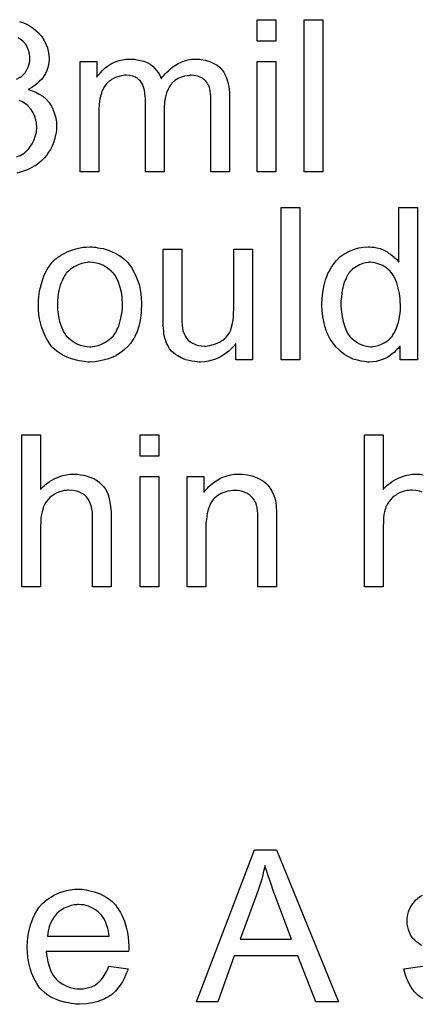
# Model space of a CAD drawing. Extents: x -2.2 to 8.3, y -2.9 to 5.2.
# Tile 104 of 205: x 4.753 to 4.964, y 0.632 to 1.15. Entities that reach past the tile are written whole.
import ezdxf

# ---------------------------------------------------------------- set-up
doc = ezdxf.new("R2010")
doc.units = 0
doc.layers.add('acc-ni-360-20-in-a_document', color=1, linetype='CONTINUOUS')

msp = doc.modelspace()

# ---------------------------------------------------------------- linework, layer by layer
at = {"layer": 'acc-ni-360-20-in-a_document', "color": 1}
for points in [[(4.75241, 1.14902), (4.754493, 1.148326), (4.756576, 1.1474), (4.756691, 1.1474), (4.756807, 1.147285), (4.757501, 1.146938), (4.758543, 1.146243), (4.7597, 1.145433), (4.761088, 1.144276), (4.762476, 1.143004), (4.763865, 1.1415), (4.765022, 1.139764), (4.765137, 1.139533), (4.765485, 1.138954), (4.765947, 1.137913), (4.766526, 1.13664), (4.767104, 1.135136), (4.767567, 1.133401), (4.767914, 1.131434), (4.76803, 1.129467), (4.76803, 1.129235), (4.76803, 1.128541), (4.767914, 1.127616), (4.767683, 1.126343), (4.767336, 1.124839), (4.766757, 1.123219), (4.766063, 1.121599), (4.765137, 1.119979), (4.765022, 1.119748), (4.764675, 1.119285), (4.76398, 1.118475), (4.763055, 1.11755), (4.761898, 1.116508), (4.76051, 1.115351), (4.75889, 1.11431), (4.756923, 1.113269), (4.757038, 1.113269), (4.75727, 1.113153), (4.757617, 1.113037), (4.75808, 1.112922), (4.759352, 1.112459), (4.760972, 1.111765), (4.762824, 1.110839), (4.764675, 1.109682), (4.76641, 1.108178), (4.76803, 1.106443), (4.768146, 1.106211), (4.768609, 1.105517), (4.769303, 1.10436), (4.769997, 1.102856), (4.770691, 1.101005), (4.771385, 1.098806), (4.771848, 1.096261), (4.771964, 1.093484), (4.771964, 1.093368), (4.771964, 1.093021), (4.771964, 1.092443), (4.771848, 1.091749), (4.771732, 1.090823), (4.771501, 1.089782), (4.77127, 1.088625), (4.771038, 1.087352), (4.770113, 1.084575), (4.769418, 1.083071), (4.768724, 1.081683), (4.767799, 1.080179), (4.766757, 1.078675), (4.7656, 1.07717), (4.764212, 1.075782), (4.764096, 1.075666), (4.763865, 1.075435), (4.763402, 1.075088), (4.762824, 1.074625), (4.762129, 1.074046), (4.761204, 1.073468), (4.760162, 1.072774), (4.75889, 1.072195), (4.757617, 1.071501), (4.756113, 1.070807), (4.754609, 1.070228), (4.752873, 1.06965), (4.751022, 1.069187)], [(4.887548, 1.138723), (4.877714, 1.138723), (4.877714, 1.149946), (4.887548, 1.149946), (4.887548, 1.138723)], [(4.912192, 1.069881), (4.902358, 1.069881), (4.902358, 1.149946), (4.912192, 1.149946), (4.912192, 1.069881)], [(4.750906, 1.118591), (4.752873, 1.119632), (4.752989, 1.119632), (4.753105, 1.119748), (4.753683, 1.120211), (4.754493, 1.121021), (4.755419, 1.122062), (4.756344, 1.123566), (4.757154, 1.125302), (4.757733, 1.127268), (4.757964, 1.128426), (4.757964, 1.129698), (4.757964, 1.129814), (4.757964, 1.12993), (4.757964, 1.130624), (4.757733, 1.131549), (4.757501, 1.132822), (4.757038, 1.13421), (4.75646, 1.135715), (4.755534, 1.137219), (4.754262, 1.138607), (4.754146, 1.138723), (4.753568, 1.139186), (4.752758, 1.139764), (4.751716, 1.140458)], [(4.84659, 1.12912), (4.8474, 1.12912), (4.84821, 1.129004), (4.850177, 1.128657), (4.85226, 1.128078), (4.854458, 1.127153), (4.856656, 1.125996), (4.858507, 1.124376), (4.858739, 1.124145), (4.859202, 1.12345), (4.860011, 1.122409), (4.860359, 1.121599), (4.860821, 1.120789), (4.861284, 1.119748), (4.861631, 1.118707), (4.862094, 1.11755), (4.862441, 1.116161), (4.862673, 1.114773), (4.862904, 1.113153), (4.863135, 1.111533), (4.863135, 1.109682), (4.863135, 1.069881), (4.853301, 1.069881), (4.853301, 1.106327), (4.853301, 1.106443), (4.853301, 1.106558), (4.853301, 1.107252), (4.853301, 1.108294), (4.853185, 1.109566), (4.853069, 1.110955), (4.852954, 1.112343), (4.852722, 1.113732), (4.852375, 1.114773), (4.852375, 1.114889), (4.852144, 1.115236), (4.851913, 1.115698), (4.851565, 1.116277), (4.851103, 1.116971), (4.850524, 1.117665), (4.84983, 1.11836), (4.848904, 1.119054), (4.848789, 1.119169), (4.848441, 1.119285), (4.847979, 1.119517), (4.847169, 1.119864), (4.846359, 1.120211), (4.845318, 1.120442), (4.844276, 1.120558), (4.843004, 1.120674), (4.842425, 1.120674), (4.841962, 1.120558), (4.840805, 1.120442), (4.839417, 1.120211), (4.837797, 1.119632), (4.836062, 1.118938), (4.834326, 1.117897), (4.832706, 1.116508), (4.832591, 1.116277), (4.832128, 1.115698), (4.831434, 1.114773), (4.830739, 1.113384), (4.82993, 1.111533), (4.829351, 1.109335), (4.828888, 1.106674), (4.828657, 1.10355), (4.828657, 1.069881), (4.818822, 1.069881), (4.818822, 1.107484), (4.818822, 1.1076), (4.818822, 1.107831), (4.818822, 1.108062), (4.818822, 1.108525), (4.818707, 1.109798), (4.818475, 1.111186), (4.818244, 1.112806), (4.817781, 1.114426), (4.817203, 1.11593), (4.816393, 1.117318), (4.816277, 1.117434), (4.81593, 1.117897), (4.815351, 1.11836), (4.814541, 1.119054), (4.8135, 1.119632), (4.812112, 1.120211), (4.810492, 1.120558), (4.808525, 1.120674), (4.807831, 1.120674), (4.807021, 1.120558), (4.806095, 1.120442), (4.804938, 1.120095), (4.80355, 1.119748), (4.802277, 1.119169), (4.800889, 1.118475), (4.800773, 1.11836), (4.80031, 1.118013), (4.799732, 1.11755), (4.798922, 1.116855), (4.798112, 1.11593), (4.797302, 1.114773), (4.796492, 1.1135), (4.795798, 1.111996), (4.795682, 1.111765), (4.795567, 1.111186), (4.795335, 1.110261), (4.794988, 1.108988), (4.794641, 1.107252), (4.79441, 1.10517), (4.794294, 1.10274), (4.794178, 1.099963), (4.794178, 1.069881), (4.784344, 1.069881), (4.784344, 1.127963), (4.793137, 1.127963), (4.793137, 1.119632), (4.793253, 1.119864), (4.7936, 1.120326), (4.794294, 1.121136), (4.795104, 1.122062), (4.796145, 1.123219), (4.797418, 1.124376), (4.798806, 1.125533), (4.800426, 1.126574), (4.800657, 1.12669), (4.801236, 1.127037), (4.802162, 1.127384), (4.803434, 1.127963), (4.804938, 1.128426), (4.806674, 1.128773), (4.808641, 1.12912), (4.810723, 1.129235), (4.811765, 1.129235), (4.813037, 1.12912), (4.814426, 1.128888), (4.816161, 1.128541), (4.817897, 1.128078), (4.819632, 1.127384), (4.821252, 1.126459), (4.821483, 1.126343), (4.821946, 1.125996), (4.82264, 1.125417), (4.823566, 1.124492), (4.824492, 1.12345), (4.825533, 1.122178), (4.826458, 1.120674), (4.827153, 1.118938), (4.827268, 1.119054), (4.8275, 1.119401), (4.827847, 1.119864), (4.828425, 1.120558), (4.82912, 1.121368), (4.82993, 1.122178), (4.830855, 1.123103), (4.832012, 1.124145), (4.833285, 1.12507), (4.834557, 1.125996), (4.836062, 1.126806), (4.837681, 1.127616), (4.839417, 1.12831), (4.841268, 1.128773), (4.843119, 1.12912), (4.845202, 1.129235), (4.846012, 1.129235), (4.84659, 1.12912)], [(4.887548, 1.069881), (4.877714, 1.069881), (4.877714, 1.127963), (4.887548, 1.127963), (4.887548, 1.069881)], [(4.750906, 1.077749), (4.752873, 1.078559), (4.75484, 1.079716), (4.756691, 1.081336), (4.756923, 1.081567), (4.757501, 1.082261), (4.758195, 1.083303), (4.759121, 1.084691), (4.760047, 1.086426), (4.760741, 1.088393), (4.761319, 1.090707), (4.761551, 1.093253), (4.761551, 1.093368), (4.761551, 1.0936), (4.761551, 1.093947), (4.761435, 1.09441), (4.761319, 1.095682), (4.760972, 1.097187), (4.76051, 1.099038), (4.7597, 1.100889), (4.758543, 1.10274), (4.757038, 1.104476), (4.756807, 1.104707), (4.756229, 1.10517), (4.755303, 1.105864), (4.75403, 1.106674), (4.75241, 1.107484)], [(4.900159, 0.971027), (4.890325, 0.971027), (4.890325, 1.051092), (4.900159, 1.051092), (4.900159, 0.971027)], [(4.962059, 0.971027), (4.952919, 0.971027), (4.952919, 0.978316), (4.952803, 0.978201), (4.952687, 0.977969), (4.95234, 0.977506), (4.951877, 0.976928), (4.951299, 0.976349), (4.950605, 0.975655), (4.949795, 0.974845), (4.948753, 0.974035), (4.947712, 0.973226), (4.946555, 0.972416), (4.945167, 0.971721), (4.943663, 0.971143), (4.942158, 0.970564), (4.940423, 0.970102), (4.938572, 0.96987), (4.936605, 0.969755), (4.935911, 0.969755), (4.935448, 0.96987), (4.93406, 0.969986), (4.93244, 0.970217), (4.930473, 0.97068), (4.928275, 0.971374), (4.926076, 0.9723), (4.923878, 0.973573), (4.923762, 0.973573), (4.923646, 0.973804), (4.922952, 0.974267), (4.921911, 0.975192), (4.920638, 0.976349), (4.919134, 0.977854), (4.91763, 0.979705), (4.916126, 0.981787), (4.914853, 0.984217), (4.914853, 0.984333), (4.914738, 0.984564), (4.914622, 0.984911), (4.914391, 0.985374), (4.914159, 0.986068), (4.913812, 0.986878), (4.913581, 0.987688), (4.913349, 0.988729), (4.912771, 0.991043), (4.912192, 0.993704), (4.911845, 0.996713), (4.911729, 0.999952), (4.911729, 1.000068), (4.911729, 1.000299), (4.911729, 1.000762), (4.911729, 1.001456), (4.911845, 1.00215), (4.911845, 1.003076), (4.912077, 1.005159), (4.912424, 1.007588), (4.913002, 1.01025), (4.913696, 1.013026), (4.914622, 1.015687), (4.914622, 1.015803), (4.914738, 1.016034), (4.914969, 1.016382), (4.9152, 1.016844), (4.915895, 1.018117), (4.91682, 1.019737), (4.917977, 1.021472), (4.919481, 1.023208), (4.921217, 1.025059), (4.923299, 1.026563), (4.923415, 1.026563), (4.923531, 1.026679), (4.923878, 1.02691), (4.924341, 1.027142), (4.925498, 1.02772), (4.927118, 1.02853), (4.928969, 1.029224), (4.931167, 1.029803), (4.933597, 1.030266), (4.936142, 1.030381), (4.937068, 1.030381), (4.937993, 1.030266), (4.939266, 1.03015), (4.94077, 1.029803), (4.94239, 1.029456), (4.94401, 1.028877), (4.945514, 1.028067), (4.945745, 1.027952), (4.946208, 1.02772), (4.946902, 1.027142), (4.947828, 1.026563), (4.948985, 1.025753), (4.950026, 1.024712), (4.951183, 1.023671), (4.952224, 1.022398), (4.952224, 1.051092), (4.962059, 1.051092), (4.962059, 0.971027)], [(4.791517, 1.030266), (4.792558, 1.03015), (4.793715, 1.029918), (4.794988, 1.029687), (4.796492, 1.029456), (4.799616, 1.028414), (4.801236, 1.027836), (4.802856, 1.027026), (4.804475, 1.026216), (4.806095, 1.025059), (4.807599, 1.023902), (4.809104, 1.022514), (4.809219, 1.022398), (4.809451, 1.022167), (4.809798, 1.021704), (4.810261, 1.021125), (4.810839, 1.020315), (4.811533, 1.019274), (4.812227, 1.018117), (4.812922, 1.016844), (4.813616, 1.015456), (4.81431, 1.013721), (4.815004, 1.011985), (4.815583, 1.010018), (4.816046, 1.007936), (4.816393, 1.005737), (4.816624, 1.003423), (4.81674, 1.000878), (4.81674, 1.000762), (4.81674, 1.000415), (4.81674, 0.999837), (4.81674, 0.999027), (4.816624, 0.998101), (4.816508, 0.996944), (4.816508, 0.995787), (4.816277, 0.994514), (4.81593, 0.991622), (4.815236, 0.988729), (4.814426, 0.985837), (4.813269, 0.983176), (4.813269, 0.98306), (4.813153, 0.982944), (4.812922, 0.982597), (4.81269, 0.982134), (4.81188, 0.980977), (4.810839, 0.979589), (4.809451, 0.977969), (4.807715, 0.976349), (4.805748, 0.97473), (4.803434, 0.973226), (4.803319, 0.973226), (4.803203, 0.97311), (4.802856, 0.972878), (4.802277, 0.972647), (4.801699, 0.972416), (4.801005, 0.972184), (4.799269, 0.97149), (4.797302, 0.970912), (4.794872, 0.970333), (4.792327, 0.96987), (4.78955, 0.969755), (4.788393, 0.969755), (4.787468, 0.96987), (4.786426, 0.969986), (4.785269, 0.970217), (4.783881, 0.970449), (4.782493, 0.97068), (4.779369, 0.971606), (4.777633, 0.9723), (4.776013, 0.972994), (4.774394, 0.97392), (4.772774, 0.974961), (4.77127, 0.976118), (4.769766, 0.977506), (4.76965, 0.977622), (4.769418, 0.977854), (4.769071, 0.978316), (4.768609, 0.97901), (4.76803, 0.97982), (4.767452, 0.980746), (4.766757, 0.981903), (4.766063, 0.983291), (4.765369, 0.984795), (4.764675, 0.986531), (4.764096, 0.988382), (4.763518, 0.990349), (4.763055, 0.992547), (4.762708, 0.994861), (4.762476, 0.997407), (4.762361, 1.000068), (4.762361, 1.000299), (4.762361, 1.000762), (4.762476, 1.001572), (4.762476, 1.002729), (4.762592, 1.004002), (4.762824, 1.005621), (4.763055, 1.007241), (4.763518, 1.009092), (4.76398, 1.010944), (4.764559, 1.012911), (4.765253, 1.014993), (4.766179, 1.01696), (4.767104, 1.018811), (4.768377, 1.020663), (4.76965, 1.022398), (4.77127, 1.023902), (4.771385, 1.024018), (4.771617, 1.024133), (4.772079, 1.024481), (4.772658, 1.024943), (4.773352, 1.025406), (4.774278, 1.025985), (4.775203, 1.026563), (4.77636, 1.027142), (4.777633, 1.02772), (4.779021, 1.028299), (4.782145, 1.02934), (4.785732, 1.03015), (4.787583, 1.030266), (4.78955, 1.030381), (4.790707, 1.030381), (4.791517, 1.030266)], [(4.875168, 0.971027), (4.866375, 0.971027), (4.866375, 0.979473), (4.866259, 0.979358), (4.866028, 0.97901), (4.865681, 0.978548), (4.865102, 0.977969), (4.864408, 0.977275), (4.863598, 0.976349), (4.862673, 0.975539), (4.861516, 0.974614), (4.860243, 0.973688), (4.858855, 0.972878), (4.85735, 0.972068), (4.855731, 0.971259), (4.853879, 0.97068), (4.852028, 0.970217), (4.849946, 0.96987), (4.847863, 0.969755), (4.847053, 0.969755), (4.846012, 0.96987), (4.844739, 0.969986), (4.843235, 0.970217), (4.841615, 0.970564), (4.839995, 0.971027), (4.83826, 0.971721), (4.838029, 0.971837), (4.837566, 0.972068), (4.836756, 0.972531), (4.83583, 0.97311), (4.834673, 0.973804), (4.833632, 0.974614), (4.832591, 0.975539), (4.831665, 0.976581), (4.831549, 0.976697), (4.831318, 0.977159), (4.830971, 0.977738), (4.830508, 0.978663), (4.82993, 0.979705), (4.829467, 0.980977), (4.829004, 0.982366), (4.828657, 0.98387), (4.828657, 0.983986), (4.828541, 0.984448), (4.828425, 0.985143), (4.828425, 0.986068), (4.82831, 0.987457), (4.828194, 0.988961), (4.828078, 0.990928), (4.828078, 0.993126), (4.828078, 1.029109), (4.837913, 1.029109), (4.837913, 0.996828), (4.837913, 0.996713), (4.837913, 0.996481), (4.837913, 0.996134), (4.837913, 0.995556), (4.837913, 0.994283), (4.838029, 0.992663), (4.838029, 0.990928), (4.838144, 0.989192), (4.83826, 0.987688), (4.838491, 0.986415), (4.838491, 0.9863), (4.838723, 0.985837), (4.838954, 0.985143), (4.839301, 0.984217), (4.83988, 0.983291), (4.840574, 0.98225), (4.841384, 0.981324), (4.842425, 0.980399), (4.842541, 0.980283), (4.843004, 0.980052), (4.843582, 0.979705), (4.844508, 0.979358), (4.845549, 0.978895), (4.846822, 0.978548), (4.84821, 0.978316), (4.84983, 0.978201), (4.85064, 0.978201), (4.85145, 0.978316), (4.852491, 0.978432), (4.853764, 0.978779), (4.855152, 0.979126), (4.856656, 0.979705), (4.85816, 0.980399), (4.858392, 0.980515), (4.858855, 0.980862), (4.859549, 0.981324), (4.860359, 0.982019), (4.861284, 0.982944), (4.86221, 0.983986), (4.86302, 0.985143), (4.863714, 0.986531), (4.86383, 0.986762), (4.863945, 0.987225), (4.864177, 0.988151), (4.864524, 0.989423), (4.864871, 0.991043), (4.865102, 0.99301), (4.865218, 0.995324), (4.865334, 0.997985), (4.865334, 1.029109), (4.875168, 1.029109), (4.875168, 0.971027)], [(4.78955, 1.022282), (4.788856, 1.022282), (4.788278, 1.022167), (4.787005, 1.022051), (4.785269, 1.021588), (4.783302, 1.020894), (4.78122, 1.019968), (4.779253, 1.01858), (4.778212, 1.017654), (4.777286, 1.016729), (4.777286, 1.016613), (4.777055, 1.016497), (4.776823, 1.01615), (4.776476, 1.015687), (4.776129, 1.015109), (4.775782, 1.014415), (4.775319, 1.013489), (4.774856, 1.012563), (4.774394, 1.011407), (4.773931, 1.01025), (4.773584, 1.008861), (4.773236, 1.007357), (4.772889, 1.005737), (4.772658, 1.004002), (4.772542, 1.002035), (4.772427, 1.000068), (4.772427, 0.999952), (4.772427, 0.999605), (4.772427, 0.999027), (4.772542, 0.998217), (4.772542, 0.997291), (4.772658, 0.99625), (4.773005, 0.99382), (4.773584, 0.991043), (4.774509, 0.988266), (4.775666, 0.985605), (4.776476, 0.984448), (4.777286, 0.983291), (4.777402, 0.983291), (4.777517, 0.98306), (4.778212, 0.982481), (4.779253, 0.981556), (4.780641, 0.98063), (4.782377, 0.979589), (4.784459, 0.978663), (4.786889, 0.978085), (4.788162, 0.977969), (4.78955, 0.977854), (4.790244, 0.977854), (4.790823, 0.977969), (4.792096, 0.978201), (4.793831, 0.978548), (4.795682, 0.979242), (4.797765, 0.980168), (4.799732, 0.981556), (4.800773, 0.982481), (4.801699, 0.983407), (4.801814, 0.983523), (4.80193, 0.983639), (4.802162, 0.983986), (4.802509, 0.984448), (4.802856, 0.985027), (4.803319, 0.985721), (4.803781, 0.986647), (4.804244, 0.987572), (4.804707, 0.988729), (4.805054, 0.990002), (4.805517, 0.99139), (4.805864, 0.992894), (4.806211, 0.99463), (4.806442, 0.996365), (4.806674, 0.998332), (4.806674, 1.000415), (4.806674, 1.000531), (4.806674, 1.000878), (4.806674, 1.001456), (4.806558, 1.00215), (4.806558, 1.003076), (4.806442, 1.004117), (4.806095, 1.006547), (4.805517, 1.009092), (4.804591, 1.011869), (4.803319, 1.014415), (4.802624, 1.015687), (4.801699, 1.016729), (4.801699, 1.016844), (4.801467, 1.01696), (4.800773, 1.017654), (4.799732, 1.018464), (4.798343, 1.019505), (4.796608, 1.020547), (4.794525, 1.021472), (4.792211, 1.022051), (4.790939, 1.022167), (4.78955, 1.022282)], [(4.937183, 1.022282), (4.936605, 1.022282), (4.936142, 1.022167), (4.934869, 1.022051), (4.933365, 1.021588), (4.93163, 1.02101), (4.929779, 1.019968), (4.927927, 1.018696), (4.927002, 1.01777), (4.926192, 1.016844), (4.926192, 1.016729), (4.925961, 1.016613), (4.925845, 1.016266), (4.925498, 1.015803), (4.925151, 1.015225), (4.924803, 1.01453), (4.924456, 1.013721), (4.923994, 1.012795), (4.923531, 1.011638), (4.923184, 1.010365), (4.922837, 1.008977), (4.922489, 1.007473), (4.922258, 1.005853), (4.922027, 1.004002), (4.921795, 1.002035), (4.921795, 0.999952), (4.921795, 0.999837), (4.921795, 0.999489), (4.921795, 0.998911), (4.921911, 0.998101), (4.921911, 0.997175), (4.922027, 0.996134), (4.922374, 0.993704), (4.922952, 0.991043), (4.923762, 0.988266), (4.924919, 0.985605), (4.925613, 0.984448), (4.926423, 0.983291), (4.926539, 0.983291), (4.926655, 0.98306), (4.927233, 0.982481), (4.928275, 0.981556), (4.929547, 0.98063), (4.931167, 0.979589), (4.933134, 0.978663), (4.935217, 0.978085), (4.936373, 0.977969), (4.93753, 0.977854), (4.938109, 0.977854), (4.938572, 0.977969), (4.939845, 0.978085), (4.941349, 0.978548), (4.943084, 0.979126), (4.944935, 0.980052), (4.946787, 0.981324), (4.947712, 0.982134), (4.948522, 0.98306), (4.948522, 0.983176), (4.948753, 0.983291), (4.948985, 0.983639), (4.949216, 0.984101), (4.949563, 0.98468), (4.950026, 0.985258), (4.950373, 0.986184), (4.950836, 0.98711), (4.951299, 0.988151), (4.951646, 0.989308), (4.952109, 0.990696), (4.952456, 0.992085), (4.952687, 0.993704), (4.952919, 0.995324), (4.95315, 0.997175), (4.95315, 0.999142), (4.95315, 0.999258), (4.95315, 0.999721), (4.95315, 1.000299), (4.953034, 1.001109), (4.953034, 1.002035), (4.952919, 1.003192), (4.952803, 1.004465), (4.952572, 1.005853), (4.951993, 1.00863), (4.951183, 1.011522), (4.950026, 1.014299), (4.949332, 1.015456), (4.948522, 1.016613), (4.948522, 1.016729), (4.948291, 1.016844), (4.947712, 1.017539), (4.946671, 1.018464), (4.945398, 1.019505), (4.943778, 1.020547), (4.941811, 1.021357), (4.939613, 1.022051), (4.938456, 1.022167), (4.937183, 1.022282)], [(4.763518, 0.902834), (4.763633, 0.902949), (4.763865, 0.903181), (4.764212, 0.903528), (4.76479, 0.904106), (4.765369, 0.904685), (4.766179, 0.905379), (4.76722, 0.906073), (4.768261, 0.906883), (4.769418, 0.907577), (4.770691, 0.908271), (4.773699, 0.909544), (4.775319, 0.910123), (4.777055, 0.91047), (4.778906, 0.910701), (4.780757, 0.910817), (4.781798, 0.910817), (4.783071, 0.910701), (4.784575, 0.91047), (4.786311, 0.910238), (4.788162, 0.909776), (4.790013, 0.909081), (4.791864, 0.908271), (4.792096, 0.908156), (4.792674, 0.907809), (4.793484, 0.90723), (4.794525, 0.90642), (4.795567, 0.905379), (4.796724, 0.904222), (4.797765, 0.902834), (4.79869, 0.901214), (4.798806, 0.900982), (4.799038, 0.900404), (4.799385, 0.899363), (4.799732, 0.897859), (4.800079, 0.896007), (4.800426, 0.893809), (4.800657, 0.891148), (4.800773, 0.88814), (4.800773, 0.851463), (4.790939, 0.851463), (4.790939, 0.888255), (4.790939, 0.888371), (4.790939, 0.888602), (4.790939, 0.88895), (4.790939, 0.889412), (4.790823, 0.890685), (4.790592, 0.892305), (4.790129, 0.89404), (4.78955, 0.895776), (4.78874, 0.897511), (4.787699, 0.8989), (4.787583, 0.899015), (4.78712, 0.899478), (4.786426, 0.900057), (4.785385, 0.900635), (4.784112, 0.90133), (4.782608, 0.901792), (4.780757, 0.902255), (4.778674, 0.902371), (4.77798, 0.902371), (4.77717, 0.902255), (4.776013, 0.902139), (4.774856, 0.901792), (4.773468, 0.901445), (4.772079, 0.900867), (4.770575, 0.900057), (4.77046, 0.899941), (4.769997, 0.899594), (4.769303, 0.899131), (4.768493, 0.898437), (4.767567, 0.897511), (4.766642, 0.89647), (4.765832, 0.895197), (4.765137, 0.893809), (4.765022, 0.893578), (4.764906, 0.893115), (4.764675, 0.892189), (4.764328, 0.891032), (4.76398, 0.889528), (4.763749, 0.887677), (4.763633, 0.885594), (4.763518, 0.883165), (4.763518, 0.851463), (4.753683, 0.851463), (4.753683, 0.931527), (4.763518, 0.931527), (4.763518, 0.902834)], [(4.825764, 0.920304), (4.81593, 0.920304), (4.81593, 0.931527), (4.825764, 0.931527), (4.825764, 0.920304)], [(4.964604, 0.90133), (4.9631, 0.901792), (4.961249, 0.902255), (4.959166, 0.902371), (4.958472, 0.902371), (4.957662, 0.902255), (4.956505, 0.902139), (4.955348, 0.901792), (4.95396, 0.901445), (4.952572, 0.900867), (4.951067, 0.900057), (4.950952, 0.899941), (4.950489, 0.899594), (4.949795, 0.899131), (4.948985, 0.898437), (4.948059, 0.897511), (4.947134, 0.89647), (4.946324, 0.895197), (4.94563, 0.893809), (4.945514, 0.893578), (4.945398, 0.893115), (4.945167, 0.892189), (4.94482, 0.891032), (4.944472, 0.889528), (4.944241, 0.887677), (4.944125, 0.885594), (4.94401, 0.883165), (4.94401, 0.851463), (4.934175, 0.851463), (4.934175, 0.931527), (4.94401, 0.931527), (4.94401, 0.902834)], [(4.825764, 0.851463), (4.81593, 0.851463), (4.81593, 0.909544), (4.825764, 0.909544), (4.825764, 0.851463)], [(4.869846, 0.910701), (4.871119, 0.910586), (4.872623, 0.910354), (4.874243, 0.910007), (4.875978, 0.909544), (4.877598, 0.90885), (4.877829, 0.908734), (4.878292, 0.908503), (4.879102, 0.908156), (4.880028, 0.907577), (4.881185, 0.906883), (4.882226, 0.905957), (4.883267, 0.905032), (4.884193, 0.903875), (4.884309, 0.903759), (4.88454, 0.903296), (4.884887, 0.902718), (4.885466, 0.901908), (4.885928, 0.900751), (4.886391, 0.899594), (4.88697, 0.898206), (4.887317, 0.896702), (4.887317, 0.896586), (4.887432, 0.896123), (4.887548, 0.895429), (4.887664, 0.894503), (4.887664, 0.893115), (4.887779, 0.891495), (4.887895, 0.889528), (4.887895, 0.887098), (4.887895, 0.851463), (4.878061, 0.851463), (4.878061, 0.886636), (4.878061, 0.886751), (4.878061, 0.886867), (4.878061, 0.887677), (4.878061, 0.888718), (4.877945, 0.889991), (4.877829, 0.891495), (4.877598, 0.892999), (4.877251, 0.894388), (4.876904, 0.89566), (4.876904, 0.895776), (4.876672, 0.896123), (4.876325, 0.896702), (4.875978, 0.897396), (4.8754, 0.89809), (4.874705, 0.8989), (4.87378, 0.89971), (4.872739, 0.900404), (4.872623, 0.90052), (4.872276, 0.900751), (4.871582, 0.900982), (4.870772, 0.90133), (4.869846, 0.901677), (4.868689, 0.902024), (4.867301, 0.902139), (4.865912, 0.902255), (4.865334, 0.902255), (4.864871, 0.902139), (4.863714, 0.902024), (4.86221, 0.901792), (4.86059, 0.901214), (4.858739, 0.90052), (4.856888, 0.899594), (4.855152, 0.898206), (4.854921, 0.897974), (4.854458, 0.897396), (4.854111, 0.896933), (4.853764, 0.896354), (4.853301, 0.89566), (4.852954, 0.89485), (4.852491, 0.893925), (4.852028, 0.892768), (4.851681, 0.891495), (4.851334, 0.890107), (4.851103, 0.888602), (4.850871, 0.886983), (4.85064, 0.885016), (4.85064, 0.883049), (4.85064, 0.851463), (4.840805, 0.851463), (4.840805, 0.909544), (4.849599, 0.909544), (4.849599, 0.901214), (4.849714, 0.90133), (4.849946, 0.901677), (4.850293, 0.902139), (4.850756, 0.902718), (4.85145, 0.903412), (4.85226, 0.904222), (4.853185, 0.905148), (4.854342, 0.906073), (4.855499, 0.906883), (4.856888, 0.907809), (4.858392, 0.908619), (4.860011, 0.909313), (4.861863, 0.909891), (4.863714, 0.910354), (4.865797, 0.910701), (4.867995, 0.910817), (4.86892, 0.910817), (4.869846, 0.910701)], [(4.94401, 0.902834), (4.944125, 0.902949), (4.944357, 0.903181), (4.944704, 0.903528), (4.945282, 0.904106), (4.945861, 0.904685), (4.946671, 0.905379), (4.947712, 0.906073), (4.948753, 0.906883), (4.94991, 0.907577), (4.951183, 0.908271), (4.954191, 0.909544), (4.955811, 0.910123), (4.957547, 0.91047), (4.959398, 0.910701), (4.961249, 0.910817), (4.96229, 0.910817), (4.963563, 0.910701), (4.965067, 0.91047)], [(4.920523, 0.633044), (4.90849, 0.633044), (4.899118, 0.657341), (4.865565, 0.657341), (4.856888, 0.633044), (4.845665, 0.633044), (4.876209, 0.713109), (4.887779, 0.713109), (4.920523, 0.633044)], [(4.881763, 0.704778), (4.881763, 0.704663), (4.881647, 0.704431), (4.881647, 0.703968), (4.881416, 0.703506), (4.8813, 0.702696), (4.881069, 0.701886), (4.880606, 0.699919), (4.880028, 0.697605), (4.879218, 0.695059), (4.878408, 0.692283), (4.877367, 0.68939), (4.868689, 0.666019), (4.895763, 0.666019), (4.887432, 0.688002), (4.887432, 0.688117), (4.887317, 0.688465), (4.887085, 0.689043), (4.886854, 0.689737), (4.886507, 0.690547), (4.88616, 0.691588), (4.885813, 0.692745), (4.88535, 0.693903), (4.884424, 0.696564), (4.883499, 0.69934), (4.882573, 0.702117), (4.881763, 0.704778)], [(4.785501, 0.692283), (4.786426, 0.692167), (4.787583, 0.691936), (4.788856, 0.691704), (4.79036, 0.691357), (4.791748, 0.69101), (4.793368, 0.690432), (4.794872, 0.689853), (4.796492, 0.689043), (4.798112, 0.688117), (4.799732, 0.687076), (4.801236, 0.685803), (4.802624, 0.684415), (4.80274, 0.684299), (4.802971, 0.684068), (4.803319, 0.683605), (4.803781, 0.682911), (4.80436, 0.682101), (4.804938, 0.681176), (4.805632, 0.680019), (4.806327, 0.67863), (4.807021, 0.677126), (4.807715, 0.675506), (4.808294, 0.673655), (4.808872, 0.671688), (4.809335, 0.66949), (4.809682, 0.667176), (4.809913, 0.664746), (4.810029, 0.662085), (4.810029, 0.661969), (4.810029, 0.661506), (4.810029, 0.660697), (4.809913, 0.65954), (4.766526, 0.65954), (4.766526, 0.659424), (4.766526, 0.659077), (4.766642, 0.658614), (4.766642, 0.65792), (4.766757, 0.65711), (4.766989, 0.656184), (4.767336, 0.654102), (4.76803, 0.651788), (4.768956, 0.649242), (4.770228, 0.646928), (4.771848, 0.644846), (4.771964, 0.644846), (4.772079, 0.644614), (4.772774, 0.644036), (4.773815, 0.643226), (4.775203, 0.642416), (4.777055, 0.64149), (4.779137, 0.640681), (4.781451, 0.640102), (4.782724, 0.639986), (4.784112, 0.639871), (4.785038, 0.639871), (4.786079, 0.639986), (4.787352, 0.640218), (4.78874, 0.640565), (4.79036, 0.641028), (4.791864, 0.641722), (4.793368, 0.642647), (4.793484, 0.642763), (4.794062, 0.643226), (4.794757, 0.64392), (4.795567, 0.644846), (4.796492, 0.646118), (4.797533, 0.647738), (4.798575, 0.649589), (4.7995, 0.651788), (4.809682, 0.650515), (4.809682, 0.650399), (4.809566, 0.650168), (4.809451, 0.649705), (4.809219, 0.649011), (4.808872, 0.648317), (4.808525, 0.647391), (4.807599, 0.645424), (4.806442, 0.643226), (4.804823, 0.640912), (4.802971, 0.638714), (4.800657, 0.636631), (4.800542, 0.636631), (4.80031, 0.6364), (4.799963, 0.636168), (4.7995, 0.635821), (4.798806, 0.635474), (4.798112, 0.635127), (4.797186, 0.634664), (4.796145, 0.634201), (4.794988, 0.633739), (4.793831, 0.633276), (4.790939, 0.632582), (4.787699, 0.632003), (4.784112, 0.631772), (4.78284, 0.631772), (4.78203, 0.631887), (4.780988, 0.632003), (4.779716, 0.632234), (4.778327, 0.632466), (4.776823, 0.632697), (4.773584, 0.633623), (4.771848, 0.634317), (4.770228, 0.635011), (4.768493, 0.635937), (4.766873, 0.636978), (4.765369, 0.638135), (4.763865, 0.639524), (4.763749, 0.639639), (4.763518, 0.639871), (4.763171, 0.640333), (4.762708, 0.641028), (4.762129, 0.641837), (4.761551, 0.642763), (4.760857, 0.64392), (4.760162, 0.645193), (4.759468, 0.646697), (4.758774, 0.648317), (4.758195, 0.650168), (4.757617, 0.652135), (4.757154, 0.654217), (4.756807, 0.656531), (4.756576, 0.658961), (4.75646, 0.661506), (4.75646, 0.661622), (4.75646, 0.662201), (4.75646, 0.662895), (4.756576, 0.663936), (4.756691, 0.665209), (4.756807, 0.666597), (4.757038, 0.668217), (4.757386, 0.669837), (4.758311, 0.673539), (4.75889, 0.67539), (4.759584, 0.677357), (4.76051, 0.679209), (4.761551, 0.680944), (4.762708, 0.68268), (4.76398, 0.684299), (4.764096, 0.684415), (4.764328, 0.684646), (4.76479, 0.684994), (4.765369, 0.685572), (4.766063, 0.686151), (4.766989, 0.686845), (4.76803, 0.687655), (4.769303, 0.688349), (4.770575, 0.689159), (4.772079, 0.689853), (4.773699, 0.690547), (4.775435, 0.691126), (4.777286, 0.691704), (4.779253, 0.692051), (4.781336, 0.692283), (4.783534, 0.692398), (4.784691, 0.692398), (4.785501, 0.692283)], [(4.964373, 0.662663), (4.963679, 0.663126), (4.962753, 0.663705), (4.961712, 0.664515), (4.960671, 0.66544), (4.959629, 0.666482), (4.958704, 0.667754), (4.958588, 0.66787), (4.958356, 0.668333), (4.958009, 0.669143), (4.957662, 0.670068), (4.957315, 0.671225), (4.956968, 0.672614), (4.956737, 0.674002), (4.956621, 0.675622), (4.956621, 0.675853), (4.956621, 0.676316), (4.956737, 0.67701), (4.956852, 0.678052), (4.957084, 0.679093), (4.957315, 0.680366), (4.957778, 0.681523), (4.958356, 0.682795), (4.958472, 0.682911), (4.958704, 0.683374), (4.959051, 0.683952), (4.959629, 0.684762), (4.960323, 0.685572), (4.961133, 0.686613), (4.962059, 0.687539), (4.963216, 0.688349), (4.963332, 0.688465), (4.963679, 0.68858), (4.964141, 0.688927), (4.964836, 0.689274)], [(4.78365, 0.684299), (4.782955, 0.684299), (4.782493, 0.684184), (4.78122, 0.684068), (4.779716, 0.683721), (4.777864, 0.683142), (4.775898, 0.682332), (4.774046, 0.681176), (4.772195, 0.679671), (4.771964, 0.67944), (4.771501, 0.678861), (4.770691, 0.67782), (4.769881, 0.676432), (4.768956, 0.674812), (4.768146, 0.672729), (4.767452, 0.6703), (4.767104, 0.667639), (4.799616, 0.667639), (4.799616, 0.667754), (4.799616, 0.667986), (4.7995, 0.668333), (4.7995, 0.668796), (4.799269, 0.670184), (4.798922, 0.671688), (4.798343, 0.673539), (4.797765, 0.675275), (4.796839, 0.67701), (4.795798, 0.678514), (4.795798, 0.67863), (4.795567, 0.678746), (4.794988, 0.67944), (4.793947, 0.680366), (4.792558, 0.681407), (4.790823, 0.682448), (4.78874, 0.683374), (4.786311, 0.684068), (4.785038, 0.684184), (4.78365, 0.684299)], [(4.964951, 0.634895), (4.963679, 0.63559), (4.962522, 0.6364), (4.962406, 0.636515), (4.96229, 0.636631), (4.961596, 0.637325), (4.960555, 0.638366), (4.959398, 0.639986), (4.958125, 0.641953), (4.956852, 0.644267), (4.955811, 0.64716), (4.955001, 0.650399), (4.96472, 0.651903)]]:
    msp.add_lwpolyline(points, dxfattribs=at)

doc.saveas('drawing.dxf')
